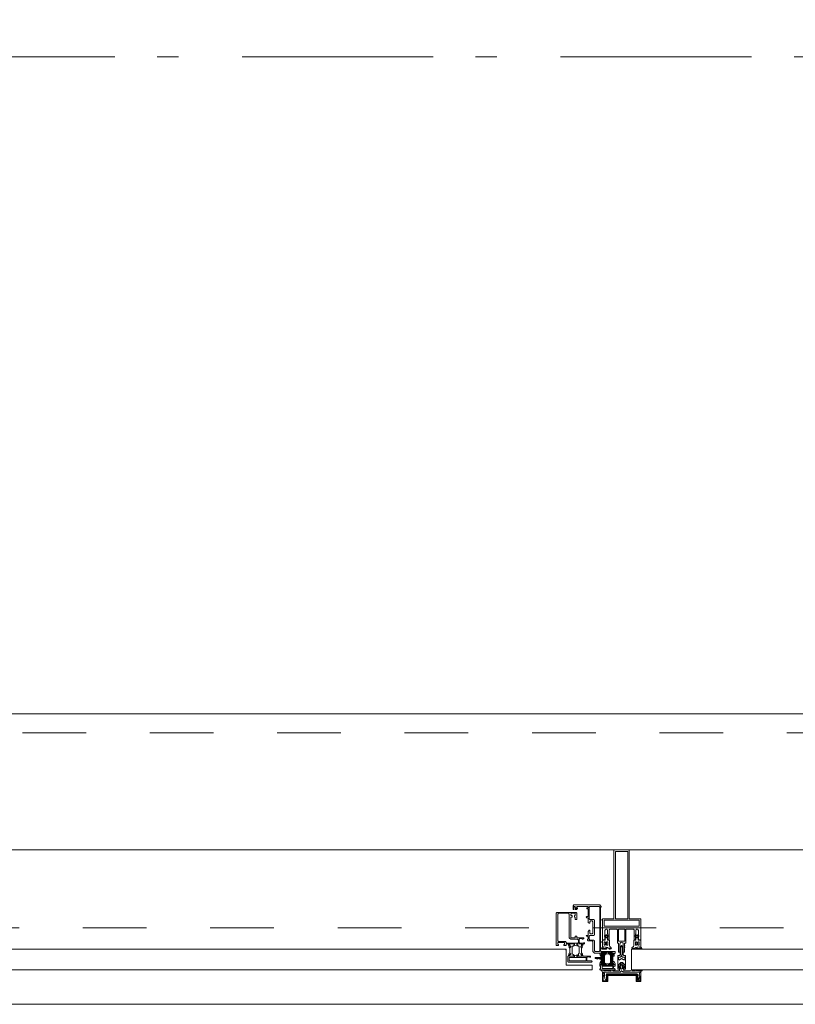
# Model space of a CAD drawing. Header units: millimetres. Extents: x -46954 to 169732, y -26853 to 94136.
# Tile 112 of 174: x 27865 to 28879, y 60927 to 62215. Entities that reach past the tile are written whole.
import ezdxf

# ---------------------------------------------------------------- set-up
doc = ezdxf.new("R2010")
doc.units = ezdxf.units.MM
doc.header["$LTSCALE"] = 400
for name, pattern in [('STYLE_01', [0.416641, 0.208282, -0.208359]), ('STYLE_06', [1.041641, 0.625, -0.208282, 0.069427, -0.138931]), ('STYLE_23', [2.892914, 1.808014, -0.361633, 0.361633, -0.361633])]:
    doc.linetypes.add(name, pattern=pattern)
doc.layers.add('mat-glas', color=140, linetype='Continuous', lineweight=15)
doc.layers.add('None', color=7, linetype='Continuous', lineweight=9)
doc.styles.get("Standard").update_dxf_attribs({"font": 'arial.ttf'})

# ---------------------------------------------------------------- blocks, each defined once
blk = doc.blocks.new('*U1239')
at = {"layer": 'None', "color": 8, "lineweight": 5, "flags": 128}
for points in [[(29490.8, -32685), (29506.6, -32685), (29506.6, -32686.9), (29506.6, -32733.1), (29506.6, -32735), (29490.8, -32735), (29490.8, -32732.1), (29495.4, -32732.1), (29495.4, -32732.6), (29496.8, -32732.6), (29496.8, -32732.1), (29498.6, -32732.1), (29498.9, -32731.9), (29503.1, -32731.9), (29503.1, -32731.9, 0.414214), (29504.8, -32730.2), (29504.8, -32730.2), (29504.8, -32730.1, 0.414214), (29503.1, -32728.4), (29498.9, -32728.4), (29498.6, -32728.2), (29496.8, -32728.2), (29496.8, -32727.7), (29495.4, -32727.7), (29495.4, -32728.2), (29490.8, -32728.2), (29490.8, -32726.3), (29503.6, -32726.3), (29503.6, -32726.3, 0.414214), (29504.8, -32725.1), (29504.8, -32725.1), (29504.8, -32716.6), (29504.8, -32716.5, 0.414214), (29503.6, -32715.3), (29486.6, -32715.3), (29486.6, -32713.9), (29483.8, -32713.9), (29483.4, -32714.3), (29483, -32713.9), (29482.4, -32713.9), (29482, -32714.3), (29481.6, -32713.9), (29481, -32713.9), (29480.6, -32714.3), (29479.6, -32713.9), (29474.8, -32713.9), (29474.8, -32712.2), (29485.6, -32712.2), (29485.6, -32712.2, 0.414214), (29487.8, -32710), (29487.8, -32710), (29487.8, -32710, 0.414214), (29485.6, -32707.8), (29474.8, -32707.8), (29474.8, -32706.1), (29479.6, -32706.1), (29480.6, -32705.7), (29481, -32706.1), (29481.6, -32706.1), (29482, -32705.7), (29482.4, -32706.1), (29483, -32706.1), (29483.4, -32705.7), (29483.8, -32706.1), (29486.6, -32706.1), (29486.6, -32704.7), (29503.6, -32704.7), (29503.6, -32704.7, 0.414214), (29504.8, -32703.5), (29504.8, -32703.4), (29504.8, -32694.9), (29504.8, -32694.9, 0.414214), (29503.6, -32693.7), (29490.8, -32693.7), (29490.8, -32691.8), (29495.4, -32691.8), (29495.4, -32692.3), (29496.8, -32692.3), (29496.8, -32691.8), (29498.6, -32691.8), (29498.9, -32691.6), (29503.1, -32691.6), (29503.1, -32691.6, 0.414214), (29504.8, -32689.9), (29504.8, -32689.8), (29504.8, -32689.8, 0.414214), (29503.1, -32688.1), (29498.9, -32688.1), (29498.6, -32687.9), (29496.8, -32687.9), (29496.8, -32687.4), (29495.4, -32687.4), (29495.4, -32687.9), (29490.8, -32687.9)], [(29478.6, -32695.2), (29478.6, -32695.2, 0.390793), (29479.9, -32696.7), (29479.9, -32696.7, 0.390793), (29481.5, -32695.6), (29481.5, -32695.6, -0.352623), (29483.5, -32694), (29490.3, -32694), (29490.3, -32694, 0.414214), (29490.6, -32693.7), (29490.6, -32692.4), (29490.4, -32691.9), (29490.4, -32691.9, -0.520293), (29490.6, -32691.6), (29493.2, -32691.6), (29493.4, -32691.8), (29495.4, -32691.8), (29495.4, -32691.8, -0.577863), (29495.7, -32691.8), (29495.7, -32691.9), (29495.7, -32691.9, 0.366605), (29495.9, -32692.2), (29495.9, -32692.2, 0.366605), (29496.2, -32692), (29496.2, -32692, -0.130834), (29497.2, -32690.7), (29497.2, -32690.7, 0.439074), (29497.3, -32689.3), (29497.3, -32689.3, -0.133252), (29496.2, -32688), (29496.2, -32688, 0.366605), (29495.9, -32687.8), (29495.9, -32687.8, 0.366605), (29495.7, -32688), (29495.7, -32688.1), (29495.7, -32688.1, -0.577455), (29495.4, -32688.2), (29493.4, -32688.2), (29493.2, -32688.3), (29490.6, -32688.3), (29490.6, -32688.3, -0.52048), (29490.4, -32688.1), (29490.6, -32687.6), (29490.6, -32685.3), (29490.6, -32685.3, 0.414214), (29490.3, -32685), (29482.5, -32685), (29482.5, -32685, -0.255976), (29480.8, -32684.1), (29480.8, -32684.1, 0.749676), (29478.6, -32684.7), (29478.6, -32688.8), (29478.6, -32688.8, 0.414214), (29480.6, -32690.8), (29480.6, -32690.8, -0.402808), (29481.1, -32691.3), (29481.1, -32691.3, -0.402808), (29480.6, -32691.8), (29480.6, -32691.8, 0.233259), (29480.2, -32692), (29479.8, -32695.4), (29479.8, -32695.4, -0.419014), (29479.7, -32695.5), (29479.7, -32695.5, -0.419014), (29479.6, -32695.4), (29479.6, -32694), (29479.6, -32694, 0.414214), (29479.1, -32693.5), (29479.1, -32693.5, 0.414214), (29478.6, -32694)], [(29481.5, -32689.2), (29481.5, -32689.2, -0.552342), (29480.3, -32689.8), (29480.3, -32689.8, -0.263556), (29479.4, -32688.1), (29479.4, -32684.6), (29479.4, -32684.6, -0.437017), (29479.7, -32684.3), (29479.7, -32684.3, -0.437017), (29480, -32684.7), (29480, -32684.7, 0.396568), (29481.3, -32686.3), (29481.3, -32686.3, -0.418874), (29481.8, -32686.8)], [(29487.5, -32687), (29487.5, -32687, -0.414214), (29488.4, -32687.9), (29488.4, -32687.9, -0.414214), (29487.5, -32688.7), (29484.6, -32688.7), (29484.6, -32688.7, -0.414214), (29483.8, -32687.9), (29483.8, -32687.9, -0.414214), (29484.6, -32687)], [(29483.8, -32691.2, -0.414214), (29484.6, -32690.3), (29487.5, -32690.3), (29487.5, -32690.3, -0.414214), (29488.4, -32691.2), (29488.4, -32691.2, -0.414214), (29487.5, -32692), (29484.6, -32692), (29484.6, -32692, -0.414214), (29483.8, -32691.2)], [(29495.6, -32689, -0.29188), (29496.1, -32689.2), (29496.5, -32689.7), (29496.5, -32689.7, -0.344328), (29496.5, -32690.3), (29496.1, -32690.8), (29496.1, -32690.8, -0.29188), (29495.6, -32691), (29493.8, -32690.6), (29493.8, -32690.6, -0.348796), (29493.4, -32690), (29493.4, -32690, -0.348796), (29493.8, -32689.4), (29495.6, -32689)], [(29478.6, -32724.8), (29478.6, -32724.8, -0.390793), (29479.9, -32723.3), (29479.9, -32723.3, -0.390793), (29481.5, -32724.4), (29481.5, -32724.4, 0.352623), (29483.5, -32726), (29490.3, -32726), (29490.3, -32726, -0.414214), (29490.6, -32726.3), (29490.6, -32727.6), (29490.4, -32728.1), (29490.4, -32728.1, 0.520293), (29490.6, -32728.4), (29493.2, -32728.4), (29493.4, -32728.2), (29495.4, -32728.2), (29495.4, -32728.2, 0.577863), (29495.7, -32728.2), (29495.7, -32728.1), (29495.7, -32728.1, -0.366605), (29495.9, -32727.8), (29495.9, -32727.8, -0.366605), (29496.2, -32728), (29496.2, -32728, 0.130834), (29497.2, -32729.3), (29497.2, -32729.3, -0.439074), (29497.3, -32730.7), (29497.3, -32730.7, 0.133252), (29496.2, -32732), (29496.2, -32732, -0.366605), (29495.9, -32732.2), (29495.9, -32732.2, -0.366605), (29495.7, -32732), (29495.7, -32731.9), (29495.7, -32731.9, 0.577455), (29495.4, -32731.8), (29493.4, -32731.8), (29493.2, -32731.7), (29490.6, -32731.7), (29490.6, -32731.7, 0.52048), (29490.4, -32731.9), (29490.6, -32732.4), (29490.6, -32734.7), (29490.6, -32734.7, -0.414214), (29490.3, -32735), (29482.5, -32735), (29482.5, -32735, 0.255976), (29480.8, -32735.9), (29480.8, -32735.9, -0.749676), (29478.6, -32735.3), (29478.6, -32731.2), (29478.6, -32731.2, -0.414214), (29480.6, -32729.2), (29480.6, -32729.2, 0.402808), (29481.1, -32728.7), (29481.1, -32728.7, 0.402808), (29480.6, -32728.2), (29480.6, -32728.2, -0.233259), (29480.2, -32728), (29479.8, -32724.6), (29479.8, -32724.6, 0.419014), (29479.7, -32724.5), (29479.7, -32724.5, 0.419014), (29479.6, -32724.6), (29479.6, -32726), (29479.6, -32726, -0.414214), (29479.1, -32726.5), (29479.1, -32726.5, -0.414214), (29478.6, -32726)], [(29481.5, -32730.8), (29481.5, -32730.8, 0.552342), (29480.3, -32730.2), (29480.3, -32730.2, 0.263556), (29479.4, -32731.9), (29479.4, -32735.4), (29479.4, -32735.4, 0.437017), (29479.7, -32735.7), (29479.7, -32735.7, 0.437017), (29480, -32735.3), (29480, -32735.3, -0.396568), (29481.3, -32733.7), (29481.3, -32733.7, 0.418874), (29481.8, -32733.2)], [(29483.8, -32728.8, 0.414214), (29484.6, -32729.7), (29487.5, -32729.7), (29487.5, -32729.7, 0.414214), (29488.4, -32728.8), (29488.4, -32728.8, 0.414214), (29487.5, -32728), (29484.6, -32728), (29484.6, -32728, 0.414214), (29483.8, -32728.8)], [(29487.5, -32733), (29487.5, -32733, 0.414214), (29488.4, -32732.1), (29488.4, -32732.1, 0.414214), (29487.5, -32731.3), (29484.6, -32731.3), (29484.6, -32731.3, 0.414214), (29483.8, -32732.1), (29483.8, -32732.1, 0.414214), (29484.6, -32733)], [(29495.6, -32731, 0.29188), (29496.1, -32730.8), (29496.5, -32730.3), (29496.5, -32730.3, 0.344328), (29496.5, -32729.7), (29496.1, -32729.2), (29496.1, -32729.2, 0.29188), (29495.6, -32729), (29493.8, -32729.4), (29493.8, -32729.4, 0.348796), (29493.4, -32730), (29493.4, -32730, 0.348796), (29493.8, -32730.6), (29495.6, -32731)]]:
    blk.add_lwpolyline(points, format="xyb", close=True, dxfattribs=at)
blk.add_lwpolyline([(29504.8, -32706), (29489.1, -32706), (29489.1, -32714), (29504.8, -32714)], close=True, dxfattribs=at)
blk = doc.blocks.new('*U1240')
at = {"layer": 'None', "color": 7}
blk.add_blockref('*U1239', (0, 0), dxfattribs=at)
blk = doc.blocks.new('*U1241')
at = {"layer": 'None', "color": 8, "linetype": 'Continuous', "lineweight": 5, "flags": 128}
for points in [[(29608.6, -32720), (29608.6, -32700), (29518.6, -32700), (29518.6, -32685), (29506.6, -32685), (29506.6, -32735), (29518.6, -32735), (29518.6, -32720)], [(29516.6, -32702), (29516.6, -32718), (29516.6, -32733), (29508.6, -32733), (29508.6, -32687), (29516.6, -32687)], [(29606.6, -32718), (29518.6, -32718), (29518.6, -32702), (29606.6, -32702)]]:
    blk.add_lwpolyline(points, close=True, dxfattribs=at)
blk = doc.blocks.new('*U1242')
at = {"layer": 'None', "color": 7}
for name in ['*U1240', '*U1241']:
    blk.add_blockref(name, (0, 0), dxfattribs=at)
blk = doc.blocks.new('*U1243')
at = {"layer": 'None', "color": 8, "linetype": 'Continuous', "lineweight": 5}
for p, q in [((29438.4, -32689), (29440.4, -32688)), ((29438.4, -32690), (29438.4, -32689)), ((29439.4, -32690), (29438.4, -32690)), ((29445.4, -32690), (29439.4, -32690)), ((29440.4, -32688), (29441.4, -32688)), ((29441.4, -32688), (29443.4, -32687)), ((29443.4, -32687), (29444.4, -32688)), ((29444.4, -32688), (29448.4, -32687)), ((29446.4, -32690), (29445.4, -32690)), ((29446.4, -32730), (29446.4, -32690)), ((29448.4, -32687), (29448.4, -32709)), ((29448.4, -32709), (29449.4, -32709)), ((29448.4, -32712), (29448.4, -32734)), ((29449.4, -32712), (29448.4, -32712)), ((29449.4, -32709), (29450.4, -32710)), ((29450.4, -32710), (29449.4, -32712)), ((29438.4, -32731), (29439.4, -32731)), ((29438.4, -32732), (29438.4, -32731)), ((29440.4, -32732), (29438.4, -32732)), ((29439.4, -32731), (29445.4, -32731)), ((29441.4, -32733), (29440.4, -32732)), ((29443.4, -32734), (29441.4, -32733)), ((29444.4, -32733), (29443.4, -32734)), ((29448.4, -32734), (29444.4, -32733)), ((29445.4, -32731), (29446.4, -32730))]:
    blk.add_line(p, q, dxfattribs=at)
at = {"layer": 'None', "color": 8, "linetype": 'Continuous', "lineweight": 5, "flags": 128}
blk.add_lwpolyline([(29448.4, -32687), (29448.4, -32709), (29449.4, -32709), (29450.4, -32710), (29449.4, -32712), (29448.4, -32712), (29448.4, -32734), (29444.4, -32733), (29444.4, -32733), (29444.4, -32733), (29443.4, -32734), (29443.4, -32734), (29441.4, -32733), (29440.4, -32732), (29438.4, -32732), (29438.4, -32731), (29438.4, -32731), (29439.4, -32731), (29445.4, -32731), (29446.4, -32730), (29446.4, -32690), (29445.4, -32690), (29439.4, -32690), (29438.4, -32690), (29438.4, -32689), (29438.4, -32689), (29440.4, -32688), (29441.4, -32688), (29443.4, -32687), (29443.4, -32687), (29444.4, -32688), (29444.4, -32688), (29444.4, -32688)], close=True, dxfattribs=at)
at = {"layer": 'None', "color": 0, "flags": 1}
blk.add_attdef('GRUPPE', (29438.4, -32741.6), '', height=4.23, dxfattribs=at)
blk = doc.blocks.new('*U1244')
at = {"layer": 'None', "color": 8, "linetype": 'Continuous', "lineweight": 5}
for p, q in [((29452.4, -32705), (29453.4, -32705)), ((29452.4, -32706), (29452.4, -32705)), ((29452.4, -32707), (29452.4, -32706)), ((29453.4, -32707), (29452.4, -32707)), ((29453.4, -32705), (29470.4, -32705)), ((29454.4, -32707), (29453.4, -32707)), ((29454.4, -32706), (29454.4, -32707)), ((29458.4, -32706), (29454.4, -32706)), ((29459.4, -32707), (29458.4, -32706)), ((29461.4, -32709), (29459.4, -32707)), ((29465.4, -32706), (29464.4, -32707)), ((29464.4, -32707), (29465.4, -32707)), ((29468.4, -32706), (29465.4, -32706)), ((29465.4, -32707), (29465.4, -32708)), ((29468.4, -32707), (29468.4, -32706)), ((29468.4, -32708), (29468.4, -32707)), ((29470.4, -32705), (29470.4, -32707)), ((29470.4, -32707), (29471.4, -32708)), ((29452.4, -32713), (29453.4, -32713)), ((29452.4, -32714), (29452.4, -32713)), ((29452.4, -32715), (29452.4, -32714)), ((29453.4, -32715), (29452.4, -32715)), ((29453.4, -32713), (29454.4, -32713)), ((29470.4, -32715), (29453.4, -32715)), ((29454.4, -32713), (29454.4, -32714)), ((29454.4, -32714), (29458.4, -32714)), ((29458.4, -32714), (29459.4, -32713)), ((29459.4, -32713), (29461.4, -32711)), ((29461.4, -32711), (29461.4, -32709)), ((29464.4, -32713), (29465.4, -32714)), ((29465.4, -32713), (29464.4, -32713)), ((29465.4, -32708), (29466.4, -32710)), ((29466.4, -32710), (29465.4, -32712)), ((29465.4, -32712), (29465.4, -32713)), ((29465.4, -32714), (29468.4, -32714)), ((29469.4, -32710), (29468.4, -32708)), ((29468.4, -32711), (29469.4, -32710)), ((29468.4, -32713), (29468.4, -32711)), ((29468.4, -32714), (29468.4, -32713)), ((29471.4, -32709), (29470.4, -32710)), ((29470.4, -32710), (29471.4, -32711)), ((29471.4, -32712), (29470.4, -32713)), ((29470.4, -32713), (29470.4, -32715)), ((29471.4, -32708), (29472.4, -32708)), ((29473.4, -32709), (29471.4, -32709)), ((29471.4, -32711), (29473.4, -32711)), ((29472.4, -32712), (29471.4, -32712)), ((29472.4, -32708), (29473.4, -32708)), ((29473.4, -32712), (29472.4, -32712)), ((29473.4, -32708), (29475.4, -32708)), ((29474.4, -32709), (29473.4, -32709)), ((29473.4, -32711), (29475.4, -32711)), ((29475.4, -32712), (29473.4, -32712)), ((29475.4, -32709), (29474.4, -32709)), ((29475.4, -32708), (29477.4, -32708)), ((29477.4, -32709), (29475.4, -32709)), ((29475.4, -32711), (29477.4, -32711)), ((29477.4, -32712), (29475.4, -32712)), ((29477.4, -32708), (29478.4, -32708)), ((29478.4, -32709), (29477.4, -32709)), ((29477.4, -32711), (29478.4, -32711)), ((29478.4, -32712), (29477.4, -32712)), ((29478.4, -32708), (29480.4, -32708)), ((29479.4, -32709), (29478.4, -32709)), ((29478.4, -32711), (29479.4, -32711)), ((29480.4, -32712), (29478.4, -32712)), ((29481.4, -32709), (29479.4, -32709)), ((29479.4, -32711), (29481.4, -32711)), ((29480.4, -32708), (29481.4, -32708)), ((29481.4, -32712), (29480.4, -32712)), ((29481.4, -32708), (29482.4, -32709)), ((29482.4, -32710), (29481.4, -32709)), ((29481.4, -32711), (29482.4, -32710)), ((29482.4, -32711), (29481.4, -32712)), ((29482.4, -32709), (29483.4, -32710)), ((29483.4, -32710), (29482.4, -32711))]:
    blk.add_line(p, q, dxfattribs=at)
at = {"layer": 'None', "color": 8, "linetype": 'Continuous', "lineweight": 5, "flags": 128}
for points in [[(29470.4, -32715), (29453.4, -32715), (29452.4, -32715), (29452.4, -32714), (29452.4, -32713), (29453.4, -32713), (29454.4, -32713), (29454.4, -32713), (29454.4, -32714), (29458.4, -32714), (29459.4, -32713), (29461.4, -32711), (29461.4, -32709), (29459.4, -32707), (29458.4, -32706), (29454.4, -32706), (29454.4, -32707), (29454.4, -32707), (29453.4, -32707), (29452.4, -32707), (29452.4, -32706), (29452.4, -32705), (29453.4, -32705), (29470.4, -32705), (29470.4, -32707), (29471.4, -32708), (29472.4, -32708), (29473.4, -32708), (29475.4, -32708), (29477.4, -32708), (29477.4, -32708), (29477.4, -32708), (29478.4, -32708), (29480.4, -32708), (29481.4, -32708), (29482.4, -32709), (29482.4, -32709), (29483.4, -32710), (29482.4, -32711), (29482.4, -32711), (29481.4, -32712), (29480.4, -32712), (29478.4, -32712), (29477.4, -32712), (29477.4, -32712), (29477.4, -32712), (29475.4, -32712), (29473.4, -32712), (29472.4, -32712), (29471.4, -32712), (29470.4, -32713)], [(29468.4, -32707), (29468.4, -32706), (29465.4, -32706), (29464.4, -32707), (29464.4, -32707), (29465.4, -32707), (29465.4, -32708), (29466.4, -32710), (29465.4, -32712), (29465.4, -32713), (29464.4, -32713), (29465.4, -32714), (29468.4, -32714), (29468.4, -32713), (29468.4, -32711), (29469.4, -32710), (29468.4, -32708)]]:
    blk.add_lwpolyline(points, close=True, dxfattribs=at)
blk.add_lwpolyline([(29471.4, -32709), (29470.4, -32710), (29471.4, -32711), (29473.4, -32711), (29473.4, -32711), (29475.4, -32711), (29477.4, -32711), (29478.4, -32711), (29478.4, -32711), (29479.4, -32711), (29479.4, -32711), (29481.4, -32711), (29482.4, -32710), (29481.4, -32709), (29479.4, -32709), (29479.4, -32709), (29478.4, -32709), (29478.4, -32709), (29477.4, -32709), (29475.4, -32709), (29474.4, -32709), (29474.4, -32709), (29473.4, -32709), (29473.4, -32709), (29471.4, -32709)], dxfattribs=at)
at = {"layer": 'None', "color": 0, "flags": 1}
blk.add_attdef('GRUPPE', (29452.4, -32722.6), '', height=4.23, dxfattribs=at)
blk = doc.blocks.new('*U1245')
at = {"layer": 'None', "color": 8, "linetype": 'Continuous', "lineweight": 5}
for p, q in [((29450.4, -32684), (29448.4, -32685)), ((29448.4, -32685), (29448.4, -32708)), ((29450.4, -32683), (29450.4, -32684)), ((29451.4, -32683), (29450.4, -32683)), ((29450.4, -32687), (29451.4, -32685)), ((29451.4, -32688), (29450.4, -32687)), ((29450.4, -32689), (29451.4, -32688)), ((29451.4, -32690), (29450.4, -32689)), ((29450.4, -32691), (29451.4, -32690)), ((29451.4, -32692), (29450.4, -32691)), ((29450.4, -32693), (29451.4, -32693)), ((29450.4, -32694), (29450.4, -32693)), ((29451.4, -32694), (29450.4, -32694)), ((29451.4, -32685), (29451.4, -32683)), ((29451.4, -32693), (29451.4, -32692)), ((29451.4, -32695), (29451.4, -32694)), ((29450.4, -32695), (29451.4, -32695)), ((29450.4, -32696), (29450.4, -32695)), ((29451.4, -32696), (29450.4, -32696)), ((29450.4, -32699), (29451.4, -32697)), ((29450.4, -32705), (29450.4, -32699)), ((29450.4, -32707), (29450.4, -32705)), ((29451.4, -32707), (29450.4, -32707)), ((29451.4, -32697), (29451.4, -32696)), ((29453.4, -32708), (29451.4, -32707)), ((29456.4, -32706), (29455.4, -32707)), ((29455.4, -32707), (29455.4, -32708)), ((29456.4, -32707), (29456.4, -32706)), ((29459.4, -32709), (29456.4, -32707)), ((29448.4, -32708), (29449.4, -32709)), ((29449.4, -32711), (29448.4, -32712)), ((29448.4, -32712), (29448.4, -32735)), ((29449.4, -32709), (29450.4, -32710)), ((29450.4, -32710), (29449.4, -32711)), ((29450.4, -32713), (29451.4, -32713)), ((29450.4, -32715), (29450.4, -32713)), ((29450.4, -32721), (29450.4, -32715)), ((29451.4, -32713), (29453.4, -32712)), ((29452.4, -32710), (29453.4, -32709)), ((29453.4, -32711), (29452.4, -32710)), ((29455.4, -32708), (29453.4, -32708)), ((29453.4, -32709), (29457.4, -32709)), ((29457.4, -32711), (29453.4, -32711)), ((29453.4, -32712), (29455.4, -32712)), ((29455.4, -32712), (29455.4, -32713)), ((29455.4, -32713), (29456.4, -32714)), ((29456.4, -32713), (29459.4, -32711)), ((29456.4, -32714), (29456.4, -32713)), ((29457.4, -32709), (29458.4, -32710)), ((29458.4, -32710), (29457.4, -32711)), ((29459.4, -32710), (29459.4, -32709)), ((29459.4, -32711), (29459.4, -32710)), ((29451.4, -32723), (29450.4, -32721)), ((29450.4, -32724), (29451.4, -32724)), ((29450.4, -32725), (29450.4, -32724)), ((29451.4, -32725), (29450.4, -32725)), ((29450.4, -32726), (29451.4, -32726)), ((29450.4, -32727), (29450.4, -32726)), ((29451.4, -32727), (29450.4, -32727)), ((29450.4, -32729), (29451.4, -32728)), ((29451.4, -32730), (29450.4, -32729)), ((29450.4, -32731), (29451.4, -32730)), ((29451.4, -32732), (29450.4, -32731)), ((29450.4, -32733), (29451.4, -32732)), ((29450.4, -32734), (29450.4, -32733)), ((29451.4, -32724), (29451.4, -32723)), ((29451.4, -32726), (29451.4, -32725)), ((29451.4, -32728), (29451.4, -32727)), ((29448.4, -32735), (29449.4, -32735)), ((29449.4, -32735), (29450.4, -32736)), ((29451.4, -32735), (29450.4, -32734)), ((29450.4, -32736), (29450.4, -32737)), ((29450.4, -32737), (29451.4, -32737)), ((29451.4, -32737), (29451.4, -32735))]:
    blk.add_line(p, q, dxfattribs=at)
at = {"layer": 'None', "color": 8, "linetype": 'Continuous', "lineweight": 5, "flags": 128}
blk.add_lwpolyline([(29448.4, -32735), (29449.4, -32735), (29450.4, -32736), (29450.4, -32737), (29451.4, -32737), (29451.4, -32737), (29451.4, -32737), (29451.4, -32737), (29451.4, -32737), (29451.4, -32737), (29451.4, -32735), (29450.4, -32734), (29450.4, -32733), (29451.4, -32732), (29451.4, -32732), (29451.4, -32732), (29451.4, -32732), (29451.4, -32732), (29450.4, -32731), (29450.4, -32731), (29450.4, -32731), (29450.4, -32731), (29450.4, -32731), (29451.4, -32730), (29451.4, -32730), (29451.4, -32730), (29451.4, -32730), (29451.4, -32730), (29450.4, -32729), (29450.4, -32729), (29450.4, -32729), (29450.4, -32729), (29451.4, -32728), (29451.4, -32728), (29451.4, -32728), (29451.4, -32728), (29451.4, -32727), (29450.4, -32727), (29450.4, -32727), (29450.4, -32726), (29450.4, -32726), (29451.4, -32726), (29451.4, -32726), (29451.4, -32726), (29451.4, -32725), (29451.4, -32725), (29450.4, -32725), (29450.4, -32725), (29450.4, -32724), (29450.4, -32724), (29450.4, -32724), (29451.4, -32724), (29451.4, -32724), (29451.4, -32723), (29451.4, -32723), (29451.4, -32723), (29451.4, -32723), (29450.4, -32721), (29450.4, -32715), (29450.4, -32713), (29451.4, -32713), (29453.4, -32712), (29455.4, -32712), (29455.4, -32712), (29455.4, -32712), (29455.4, -32713), (29455.4, -32713), (29456.4, -32714), (29456.4, -32713), (29459.4, -32711), (29459.4, -32710), (29459.4, -32709), (29456.4, -32707), (29456.4, -32706), (29455.4, -32707), (29455.4, -32707), (29455.4, -32708), (29455.4, -32708), (29455.4, -32708), (29453.4, -32708), (29451.4, -32707), (29450.4, -32707), (29450.4, -32705), (29450.4, -32699), (29451.4, -32697), (29451.4, -32697), (29451.4, -32697), (29451.4, -32697), (29451.4, -32696), (29451.4, -32696), (29450.4, -32696), (29450.4, -32696), (29450.4, -32696), (29450.4, -32695), (29451.4, -32695), (29451.4, -32695), (29451.4, -32694), (29451.4, -32694), (29451.4, -32694), (29450.4, -32694), (29450.4, -32694), (29450.4, -32693), (29450.4, -32693), (29451.4, -32693), (29451.4, -32692), (29451.4, -32692), (29451.4, -32692), (29451.4, -32692), (29450.4, -32691), (29450.4, -32691), (29450.4, -32691), (29450.4, -32691), (29450.4, -32691), (29451.4, -32690), (29451.4, -32690), (29451.4, -32690), (29451.4, -32690), (29451.4, -32690), (29450.4, -32689), (29450.4, -32689), (29450.4, -32689), (29450.4, -32689), (29450.4, -32689), (29451.4, -32688), (29451.4, -32688), (29451.4, -32688), (29451.4, -32688), (29451.4, -32688), (29450.4, -32687), (29450.4, -32687), (29451.4, -32685), (29451.4, -32683), (29451.4, -32683), (29451.4, -32683), (29451.4, -32683), (29451.4, -32683), (29451.4, -32683), (29450.4, -32683), (29450.4, -32684), (29448.4, -32685), (29448.4, -32708), (29448.4, -32708), (29449.4, -32709), (29450.4, -32710), (29449.4, -32711), (29448.4, -32712), (29448.4, -32712), (29448.4, -32735)], dxfattribs=at)
blk.add_lwpolyline([(29457.4, -32709), (29458.4, -32710), (29457.4, -32711), (29453.4, -32711), (29452.4, -32710), (29453.4, -32709)], close=True, dxfattribs=at)
at = {"layer": 'None', "color": 0, "flags": 1}
blk.add_attdef('GRUPPE', (29448.4, -32744.6), '', height=4.23, dxfattribs=at)
blk = doc.blocks.new('*U1246')
at = {"layer": 'None', "color": 8, "linetype": 'Continuous', "lineweight": 5}
for p, q in [((29436.4, -32685), (29436.4, -32692)), ((29448.4, -32685), (29436.4, -32685)), ((29436.4, -32692), (29444.4, -32692)), ((29437.4, -32686), (29444.4, -32686)), ((29437.4, -32691), (29437.4, -32686)), ((29445.4, -32691), (29437.4, -32691)), ((29444.4, -32687), (29448.4, -32686)), ((29444.4, -32686), (29444.4, -32687)), ((29444.4, -32692), (29444.4, -32729)), ((29445.4, -32730), (29445.4, -32691)), ((29448.4, -32686), (29448.4, -32685)), ((29436.4, -32729), (29436.4, -32735)), ((29444.4, -32729), (29436.4, -32729)), ((29437.4, -32730), (29445.4, -32730)), ((29437.4, -32734), (29437.4, -32730)), ((29444.4, -32733), (29443.4, -32734)), ((29448.4, -32734), (29444.4, -32733)), ((29436.4, -32735), (29448.4, -32735)), ((29443.4, -32734), (29437.4, -32734)), ((29448.4, -32735), (29448.4, -32734))]:
    blk.add_line(p, q, dxfattribs=at)
blk.add_lwpolyline([(29448.4, -32735), (29448.4, -32734), (29444.4, -32733), (29443.4, -32734), (29437.4, -32734), (29437.4, -32730), (29445.4, -32730), (29445.4, -32691), (29437.4, -32691), (29437.4, -32686), (29444.4, -32686), (29444.4, -32687), (29448.4, -32686), (29448.4, -32685), (29436.4, -32685), (29436.4, -32692), (29444.4, -32692), (29444.4, -32729), (29436.4, -32729), (29436.4, -32735)], close=True, dxfattribs=at)
at = {"layer": 'None', "color": 3}
for name in ['*U1243', '*U1245', '*U1244']:
    blk.add_blockref(name, (0, 0), dxfattribs=at)
blk = doc.blocks.new('*U1247')
at = {"layer": 'None', "color": 7}
for name in ['*U1246', '*U1242']:
    blk.add_blockref(name, (0, 0), dxfattribs=at)
blk = doc.blocks.new('30010-0')
at = {"layer": 'None', "color": 8, "linetype": 'Continuous', "lineweight": 5}
for p, q in [((3, 20), (3, 22)), ((3, 11), (3, 18)), ((4, 6), (4, 22)), ((5, 6), (5, 22)), ((6, 18), (6, 22)), ((7, 20), (7, 22)), ((8, 21), (8, 22)), ((12, 21), (12, 22)), ((13, 20), (13, 22)), ((14, 6), (14, 22)), ((15, 6), (15, 22)), ((16, 6), (16, 22)), ((17, 20), (17, 22)), ((17, 13), (17, 17)), ((18, 14), (18, 16)), ((19, 14), (19, 16)), ((20, 14), (20, 16)), ((21, 14), (21, 16)), ((22, 15), (22, 16)), ((23, 15), (23, 16)), ((24, 14), (24, 16)), ((25, 15), (25, 16)), ((3, 6), (3, 9)), ((6, 6), (6, 11)), ((8, 6), (8, 7)), ((12, 6), (12, 7)), ((13, 6), (13, 8)), ((17, 6), (17, 9))]:
    blk.add_line(p, q, dxfattribs=at)
at = {"layer": 'None', "color": 8, "linetype": 'Continuous', "lineweight": 5, "flags": 128}
for points in [[(20, 22), (27, 22), (28, 23), (29, 24), (29, 37), (30, 38), (34, 38), (35, 38), (36, 39), (36, 39), (36, 40), (36, 40), (36, 40), (35, 40), (35, 40), (35, 43), (36, 44), (37, 44), (38, 45), (37, 45), (35, 45), (35, 50), (34, 52), (33, 52), (33, 48), (32, 47), (30, 47), (29, 48), (29, 63), (30, 64), (32, 64), (33, 63), (33, 61), (34, 61), (35, 62), (35, 68), (37, 68), (38, 69), (37, 70), (35, 70), (35, 80), (36, 80), (36, 80), (37, 80), (37, 81), (35, 81), (35, 83), (50, 83), (50, 81), (49, 81), (49, 80), (49, 80), (50, 80), (50, 79), (51, 79), (51, 79), (52, 79), (52, 80), (51, 80), (51, 81), (52, 81), (52, 83), (54, 83), (54, 81), (54, 81), (54, 80), (54, 80), (54, 79), (54, 79), (55, 79), (55, 83), (55, 84), (54, 85), (20, 85), (19, 84), (18, 83), (18, 82), (19, 82), (19, 66), (18, 66), (18, 65), (19, 65), (19, 37), (18, 37), (18, 36), (19, 36), (19, 25), (18, 24), (1, 24), (0, 24), (0, 22), (0, 22), (1, 21), (1, 21), (1, 18), (2, 18), (2, 18), (3, 19), (3, 20), (3, 20), (3, 20), (3, 20), (2, 20), (2, 20), (2, 22), (1, 22), (2, 22), (8, 22), (8, 23), (9, 22), (9, 22), (9, 22), (7, 21), (6, 20), (7, 20), (10, 21), (13, 20), (14, 20), (13, 21), (12, 21), (12, 21), (11, 22), (11, 22), (11, 22), (12, 23), (12, 22), (19, 22), (19, 22), (18, 22), (18, 20), (18, 20), (18, 20), (17, 20), (17, 20), (17, 20), (17, 19), (18, 18), (18, 18), (19, 18), (20, 21), (20, 21), (20, 22)], [(27, 65), (27, 46), (28, 45), (33, 45), (34, 44), (34, 40), (33, 39), (28, 39), (27, 38), (27, 25), (26, 24), (21, 24), (20, 25), (20, 82), (21, 83), (33, 83), (34, 82), (34, 67), (33, 66), (28, 66)], [(9, 7), (9, 7), (8, 6), (2, 6), (2, 8), (2, 9), (3, 9), (3, 9), (3, 9), (3, 10), (3, 11), (3, 18), (3, 19), (3, 20), (3, 20), (3, 20), (3, 20), (2, 20), (2, 20), (2, 22), (8, 22), (9, 22), (9, 22), (7, 20), (6, 19), (6, 18), (6, 11), (6, 9), (7, 8), (7, 6)], [(17, 5), (17, 2), (3, 2), (3, 5)]]:
    blk.add_lwpolyline(points, close=True, dxfattribs=at)
for points in [[(12, 7), (12, 6), (18, 6), (18, 8), (18, 9), (18, 9), (17, 9), (17, 9), (17, 9), (17, 10), (17, 11), (17, 13), (18, 14), (20, 14), (23, 15), (23, 15), (23, 15), (23, 14), (25, 15), (26, 15), (26, 16), (26, 16), (26, 16), (18, 16), (18, 17), (17, 18), (17, 19), (17, 20), (17, 20), (18, 20), (18, 20), (18, 20), (18, 22), (12, 22), (12, 22), (12, 22), (13, 20), (14, 19), (14, 18), (14, 11), (14, 9), (13, 8), (12, 7)], [(20, 6), (20, 7), (20, 7), (20, 8), (19, 11), (18, 11), (18, 11), (17, 10), (17, 9), (17, 9), (18, 9), (18, 9), (18, 9), (18, 9), (18, 7), (19, 7), (19, 6), (12, 6), (12, 6), (11, 6), (11, 7), (11, 7), (13, 8), (14, 9), (13, 9), (10, 8), (7, 9), (6, 9), (7, 8), (8, 7), (8, 7), (9, 7), (9, 7), (9, 6), (8, 6), (8, 6), (2, 6), (1, 7), (2, 7), (2, 9), (2, 9), (3, 9), (3, 9), (3, 9), (3, 10), (2, 11), (2, 11), (1, 11), (0, 8), (1, 7), (0, 7), (0, 6), (0, 5), (1, 5), (1, 5), (2, 4), (2, 2), (1, 2), (0, 1), (0, 0), (1, 0), (20, 0), (20, 0), (20, 1), (19, 2), (19, 2), (19, 4), (19, 5), (19, 5), (20, 5), (20, 5), (20, 6)]]:
    blk.add_lwpolyline(points, dxfattribs=at)
blk = doc.blocks.new('30009-0')
at = {"layer": 'None', "color": 8, "linetype": 'Continuous', "lineweight": 5, "flags": 128}
for points in [[(32, 24), (34, 24), (34, 23), (34, 22), (35, 22), (36, 22), (37, 22), (37, 23), (36, 23), (36, 26), (45, 26), (45, 23), (44, 23), (44, 22), (45, 22), (47, 22), (47, 64), (46, 65), (45, 65), (21, 65), (20, 64), (20, 56), (20, 56), (22, 56), (22, 57), (22, 59), (23, 59), (23, 61), (22, 61), (22, 61), (22, 63), (22, 64), (27, 64), (28, 63), (28, 61), (27, 61), (26, 61), (26, 59), (28, 59), (28, 46), (28, 46), (28, 45), (28, 32), (22, 32), (22, 34), (22, 34), (20, 34), (20, 34), (20, 32), (12, 32), (11, 32), (11, 31), (12, 30), (13, 30), (13, 31), (16, 31), (17, 30), (17, 26), (16, 25), (16, 25), (11, 25), (11, 26), (11, 26), (10, 25), (10, 24), (10, 24), (11, 24), (12, 23), (12, 23), (12, 22), (13, 20), (13, 19), (14, 19), (15, 20), (15, 21), (15, 21), (14, 21), (14, 21), (14, 22), (14, 22), (13, 23), (13, 23), (13, 24), (19, 24), (20, 24), (20, 24), (20, 23), (20, 23), (19, 22), (18, 21), (18, 21), (22, 22), (25, 21), (25, 21), (24, 22), (23, 23), (23, 23), (23, 23), (23, 23), (23, 24), (23, 24), (24, 24), (30, 24), (30, 23), (30, 23), (29, 22), (28, 21), (28, 20), (29, 19), (30, 19), (30, 20), (31, 22), (31, 23), (31, 23), (32, 24)], [(20, 23), (20, 24), (20, 24), (14, 24), (14, 22), (14, 22), (14, 21), (14, 21), (15, 21), (15, 21), (14, 19), (14, 12), (15, 11), (15, 10), (15, 10), (14, 10), (14, 10), (14, 10), (14, 10), (14, 8), (20, 8), (20, 8), (20, 8), (18, 10), (18, 8), (18, 10), (18, 11), (17, 12), (17, 20), (17, 21), (18, 21), (20, 23)], [(23, 23), (23, 24), (23, 24), (29, 24), (29, 22), (29, 22), (29, 21), (29, 21), (28, 21), (28, 21), (29, 19), (29, 12), (28, 11), (28, 10), (28, 10), (29, 10), (29, 10), (29, 10), (29, 10), (29, 8), (23, 8), (23, 8), (23, 8), (25, 10), (25, 8), (25, 10), (26, 11), (26, 12), (26, 20), (26, 21), (25, 21), (23, 23)], [(11, 8), (9, 8), (8, 8), (2, 8), (2, 8), (2, 7), (3, 6), (3, 6), (3, 7), (6, 7), (7, 6), (7, 2), (6, 2), (2, 2), (2, 2), (1, 2), (0, 1), (0, 1), (1, 0), (31, 0), (32, 1), (32, 8), (31, 8), (31, 9), (31, 9), (30, 12), (30, 12), (29, 12), (28, 11), (28, 10), (29, 10), (29, 10), (29, 10), (29, 10), (30, 9), (30, 8), (30, 8), (24, 8), (23, 7), (23, 8), (23, 8), (23, 8), (24, 9), (25, 10), (25, 10), (22, 9), (18, 10), (18, 10), (19, 9), (20, 9), (20, 9), (20, 8), (20, 8), (20, 8), (20, 7), (19, 8), (13, 8), (13, 8), (13, 9), (14, 10), (14, 10), (14, 10), (14, 10), (15, 10), (15, 11), (14, 12), (13, 12), (13, 12), (12, 9), (12, 9), (12, 8), (11, 8)], [(8, 2), (8, 6), (30, 6), (30, 2), (8, 2)]]:
    blk.add_lwpolyline(points, dxfattribs=at)
blk.add_lwpolyline([(30, 32), (30, 63), (31, 64), (44, 64), (45, 63), (45, 28), (44, 27), (35, 27), (34, 26), (33, 25), (19, 25), (18, 26), (18, 29), (19, 30), (28, 30), (29, 31)], close=True, dxfattribs=at)
blk = doc.blocks.new('*U1257')
at = {"layer": 'mat-glas', "lineweight": 15}
blk.add_lwpolyline([(29451.6, -32671.4), (29457.6, -32671.4), (29457.6, -32637.4), (29478.6, -32637.4), (29478.6, -30982.6), (29457.6, -30982.6), (29457.6, -30948.6), (29451.6, -30948.6)], close=True, dxfattribs=at)
at = {"layer": 'None', "color": 8, "linetype": 'Continuous', "lineweight": 5}
blk.add_line((29608.6, -35153), (29608.6, -29134.9), dxfattribs=at)
at = {"layer": 'None', "color": 4, "linetype": 'Continuous', "lineweight": 15}
blk.add_line((29477.6, -32637.4), (29478.6, -32636.4), dxfattribs=at)
at = {"layer": 'None', "color": 5, "linetype": 'STYLE_23', "lineweight": 15}
blk.add_line((29506.6, -32679.4), (29506.6, -32692.4), dxfattribs=at)
at = {"layer": 'None', "color": 43, "linetype": 'Continuous', "lineweight": 9}
blk.add_lwpolyline([(30619.6, -35355), (29786.6, -35355), (29406.6, -35355), (29406.6, -29059.7), (29786.6, -29059.7), (29786.6, -34975), (30619.6, -34975)], dxfattribs=at)
at = {"layer": 'None', "color": 8, "linetype": 'STYLE_01', "lineweight": 5, "flags": 128}
blk.add_lwpolyline([(29506.6, -35255), (29506.6, -29135), (29761.6, -29135), (29761.6, -35000), (30679.9, -35000)], dxfattribs=at)
at = {"layer": 'None', "color": 104, "lineweight": 9}
blk.add_lwpolyline([(29474.6, -32683.4), (29474.6, -32697.4), (29457.6, -32697.4), (29457.6, -32683.4)], close=True, dxfattribs=at)
at = {"layer": 'None', "color": 140, "linetype": 'Continuous', "lineweight": 15}
blk.add_lwpolyline([(29478.6, -35283), (30694.8, -35283), (30694.8, -35310), (29451.6, -35310), (29451.6, -32723), (29478.6, -32723)], close=True, dxfattribs=at)
at = {"layer": 'None', "color": 7, "xscale": -1, "rotation": 270}
for name, p in [('30009-0', (29461.6, -32671.4)), ('30010-0', (29451.6, -32701.4))]:
    blk.add_blockref(name, p, dxfattribs=at)
at = {"layer": 'None', "color": 7}
blk.add_blockref('*U1247', (0, 0), dxfattribs=at)

msp = doc.modelspace()

# ---------------------------------------------------------------- linework, layer by layer
at = {"layer": 'None', "color": 43, "linetype": 'STYLE_06', "lineweight": 9}
msp.add_line((32572.26676, 62166.57274), (326.6329, 62166.57274), dxfattribs=at)

# ---------------------------------------------------------------- block references
at = {"layer": 'None', "color": 7, "rotation": 90}
msp.add_blockref('*U1257', (-4057.73324, 31520.51338), dxfattribs=at)

doc.saveas('drawing.dxf')
